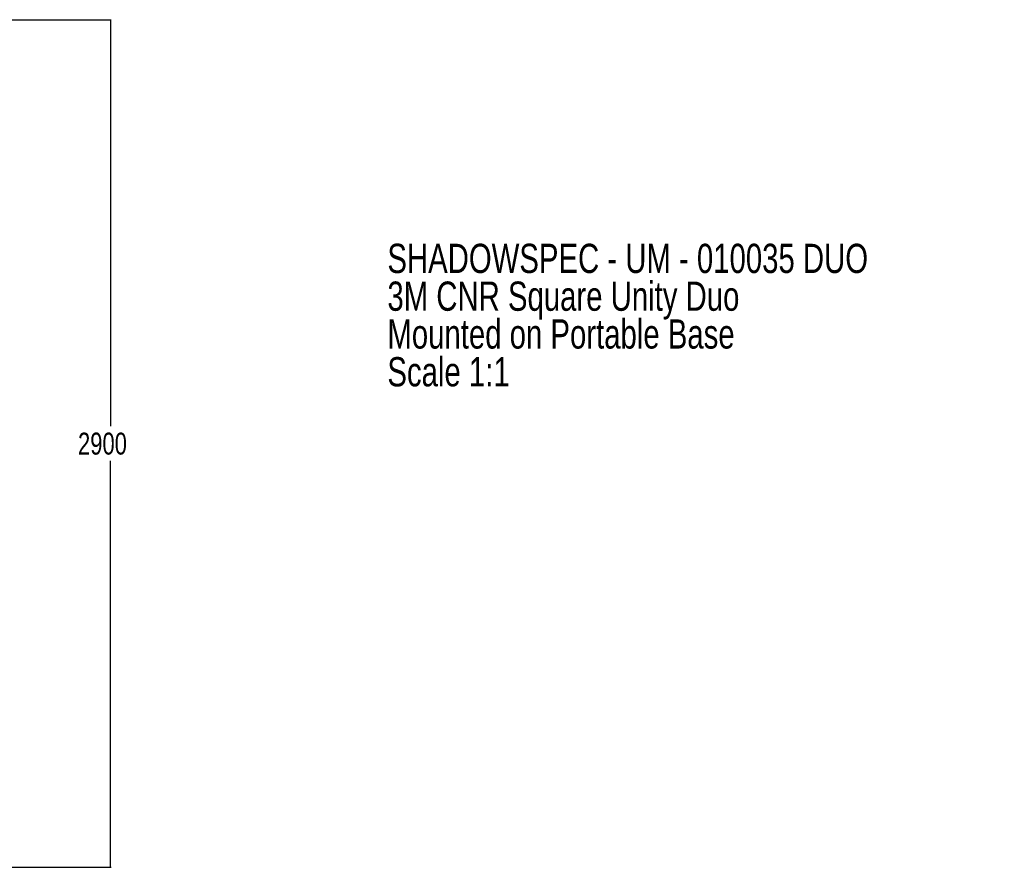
# Model space of a CAD drawing. Header units: millimetres. Extents: x 10 to 10348, y 8 to 8288.
# Tile 129 of 129: x 6699 to 10067, y 4840 to 7740. Entities that reach past the tile are written whole.
import ezdxf

# ---------------------------------------------------------------- set-up
doc = ezdxf.new("R2010")
doc.units = ezdxf.units.MM
doc.layers.add('COMPONENT_GEOMETRY', color=7, linetype='Continuous')
doc.styles.add('SLDTEXTSTYLE0', font='TXT', dxfattribs={"width": 0.75})
doc.dimstyles.new('SLDDIMSTYLE0', dxfattribs={"dimtxt": 75, "dimasz": 3.302, "dimexe": 0, "dimexo": 0.0625, "dimgap": 18.75, "dimtad": 0, "dimtih": 1, "dimtoh": 1, "dimdec": 1, "dimrnd": 1e-09, "dimzin": 12, "dimdsep": 46, "dimtxsty": 'SLDTEXTSTYLE0', "dimsah": 1, "dimcen": 0.09, "dimadec": 0, "dimazin": 3, "dimtfac": 1, "dimtdec": 1, "dimtofl": 0, "dimtmove": 0, "dimatfit": 3, "dimfxl": 1, "dimfrac": 2, "dimtolj": 1, "dimtzin": 12, "dimarcsym": 0})

# ---------------------------------------------------------------- blocks, each defined once
blk = doc.blocks.new('SW_NOTE_0')
at = {"layer": 'COMPONENT_GEOMETRY', "color": 0, "char_height": 100, "attachment_point": 1, "style": 'SLDTEXTSTYLE0'}
for s, insert in [('SHADOWSPEC - UM - 010035 DUO', (0, 128.9)), ('3M CNR Square Unity Duo', (0, -0.4)), ('Mounted on Portable Base', (0, -129.7)), ('Scale 1:1', (0, -259))]:
    blk.add_mtext(s, dxfattribs=dict(at, insert=insert))
blk = doc.blocks.new('_D_1')
at = {"layer": 'COMPONENT_GEOMETRY', "color": 7}
for p, q in [((5147, 7739.7), (7012.5, 7739.7)), ((7009.3, 7739.7), (7009.3, 6349.2)), ((7009.3, 4839.6), (7009.3, 6230.1)), ((5147, 4839.6), (7012.5, 4839.6))]:
    blk.add_line(p, q, dxfattribs=at)
for points in [[(7009.3, 7739.7), (7008.8, 7736.4), (7009.8, 7736.4)], [(7009.3, 4839.6), (7009.8, 4842.9), (7008.8, 4842.9)]]:
    blk.add_solid(points, dxfattribs=at)
at = {"layer": 'COMPONENT_GEOMETRY', "color": 7, "insert": (6898.5, 6326.8), "char_height": 75, "attachment_point": 1, "style": 'SLDTEXTSTYLE0'}
blk.add_mtext('2900', dxfattribs=at)

msp = doc.modelspace()

# ---------------------------------------------------------------- block references
at = {"layer": 'COMPONENT_GEOMETRY', "color": 7}
msp.add_blockref('SW_NOTE_0', (7956.73, 6844.14), dxfattribs=at)

# ---------------------------------------------------------------- dimensions: what is measured, and where the dimension line sits
dim = msp.add_linear_dim(base=(7009.31, 4839.64), p1=(5145.69, 7739.68), p2=(5145.69, 4839.64), angle=270, dimstyle='SLDDIMSTYLE0', dxfattribs=at)
dim.commit()
dim.dimension.update_dxf_attribs({"geometry": '_D_1', "text_midpoint": (7009.31, 6289.66), "dimtype": 160})

doc.saveas('drawing.dxf')
